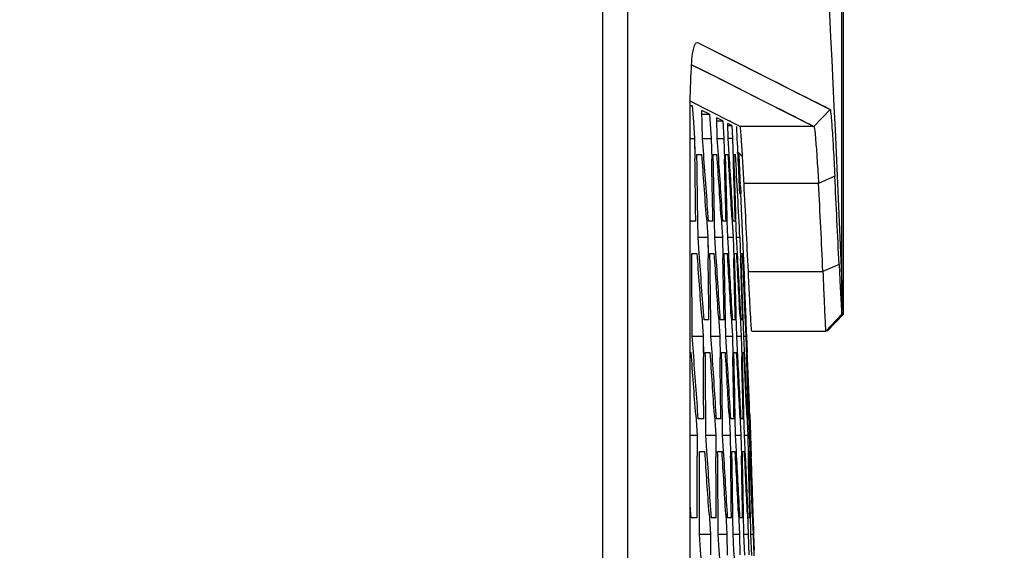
# Model space of a CAD drawing. Header units: millimetres. Extents: x 0 to 420, y 0 to 297.
# Tile 211 of 256: x 275.41 to 281.48, y 224.74 to 228.01. Entities that reach past the tile are written whole.
import ezdxf

# ---------------------------------------------------------------- set-up
doc = ezdxf.new("R2010")
doc.units = ezdxf.units.MM
doc.header["$LTSCALE"] = 23.1
doc.header["$PDMODE"] = 3
doc.header["$PDSIZE"] = 0.3125
doc.layers.get('0').update_dxf_attribs({"linetype": 'CONTINUOUS'})
doc.layers.get('Defpoints').update_dxf_attribs({"linetype": 'CONTINUOUS'})
doc.layers.add('02___PRT_ALL_AXES', color=7, linetype='CONTINUOUS')
doc.layers.add('DIM_PILOTEES', color=7, linetype='CONTINUOUS')
doc.styles.get("Standard").update_dxf_attribs({"font": 'txt', "width": 0.7})
doc.dimstyles.new('DIMSTYLE_3', dxfattribs={"dimtxt": 2.5, "dimasz": 3.5, "dimexe": 2, "dimexo": 0, "dimtad": 1, "dimdec": 0, "dimlfac": 5, "dimdsep": 46, "dimtxsty": 'Standard', "dimblk": '_FILLED', "dimblk1": '_FILLED', "dimblk2": '_FILLED', "dimcen": 0.09, "dimazin": 2, "dimtp": 0.5, "dimtm": 0.5, "dimtfac": 1, "dimtdec": 0, "dimtofl": 0, "dimtmove": 0, "dimatfit": 3, "dimldrblk": '_FILLED', "dimfxl": 0, "dimtolj": 1, "dimarcsym": 0})
doc.dimstyles.new('DIMSTYLE_9', dxfattribs={"dimtxt": 2.5, "dimasz": 3.5, "dimexe": 2, "dimexo": 0, "dimgap": 2.5, "dimtad": 1, "dimdsep": 46, "dimtxsty": 'Standard', "dimblk": '_FILLED', "dimblk1": '_FILLED', "dimblk2": '_FILLED', "dimcen": 0.09, "dimazin": 2, "dimtp": 0.5, "dimtm": 0.5, "dimtfac": 1, "dimtofl": 0, "dimtmove": 0, "dimatfit": 3, "dimldrblk": '_FILLED', "dimfxl": 0, "dimtolj": 1, "dimarcsym": 0})

# ---------------------------------------------------------------- blocks, each defined once
blk = doc.blocks.new('_FILLED')
at = {"color": 0, "linetype": 'ByBlock'}
blk.add_solid([(0, 0), (-1, 0.1429), (-1, -0.1429)], dxfattribs=at)
blk = doc.blocks.new('*D7')
at = {"layer": 'DIM_PILOTEES', "color": 2, "linetype": 'Continuous'}
for p, q in [((237.3576, 221.8616), (237.3576, 264.0659)), ((280.4801, 226.1986), (280.4801, 264.0659)), ((237.3576, 262.0659), (258.9188, 262.0659)), ((280.4801, 262.0659), (258.9188, 262.0659))]:
    blk.add_line(p, q, dxfattribs=at)
at = {"layer": 'DIM_PILOTEES', "color": 2, "linetype": 'Continuous', "xscale": 3.5, "yscale": 3.5, "zscale": 3.5, "rotation": 180}
blk.add_blockref('_FILLED', (237.3576, 262.0659), dxfattribs=at)
at = {"layer": 'DIM_PILOTEES', "color": 2, "linetype": 'Continuous', "xscale": 3.5, "yscale": 3.5, "zscale": 3.5}
blk.add_blockref('_FILLED', (280.4801, 262.0659), dxfattribs=at)
at = {"layer": 'DIM_PILOTEES', "color": 2, "linetype": 'Continuous', "insert": (258.9188, 265.1909), "char_height": 2.5, "width": 8.035714, "attachment_point": 2, "line_spacing_factor": 0.9}
blk.add_mtext('{\\ftxt;\\W0.0001;\\H0.0001;\\~}{\\ftxt;\\W2.1428571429;\\H2.5; }{\\ftxt;\\W0.0001;\\H0.0001;\\~}', dxfattribs=at)
blk = doc.blocks.new('*D8')
at = {"layer": 'DIM_PILOTEES', "color": 2, "linetype": 'Continuous'}
for p, q in [((243.7388, 246.623), (243.7388, 257.0461)), ((280.4888, 226.1986), (280.4888, 257.0461)), ((243.7388, 255.0461), (262.1138, 255.0461)), ((280.4888, 255.0461), (262.1138, 255.0461))]:
    blk.add_line(p, q, dxfattribs=at)
at = {"layer": 'DIM_PILOTEES', "color": 2, "linetype": 'Continuous', "xscale": 3.5, "yscale": 3.5, "zscale": 3.5, "rotation": 180}
blk.add_blockref('_FILLED', (243.7388, 255.0461), dxfattribs=at)
at = {"layer": 'DIM_PILOTEES', "color": 2, "linetype": 'Continuous', "xscale": 3.5, "yscale": 3.5, "zscale": 3.5}
blk.add_blockref('_FILLED', (280.4888, 255.0461), dxfattribs=at)
at = {"layer": 'DIM_PILOTEES', "color": 2, "linetype": 'Continuous', "insert": (262.1138, 258.1711), "char_height": 2.5, "width": 8.035714, "attachment_point": 2, "line_spacing_factor": 0.9}
blk.add_mtext('{\\ftxt;\\W0.0001;\\H0.0001;\\~}{\\ftxt;\\W2.1428571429;\\H2.5; }{\\ftxt;\\W0.0001;\\H0.0001;\\~}', dxfattribs=at)
blk = doc.blocks.new('*D16')
at = {"layer": 'Defpoints', "color": 0, "linetype": 'Continuous'}
for p in [(226.5932, 260.6283), (261.7388, 218.7434), (214.3873, 191.405), (309.0904, 191.405)]:
    blk.add_point(p, dxfattribs=at)
at = {"layer": 'DIM_PILOTEES', "color": 0, "linetype": 'Continuous', "lineweight": -2}
for p, q in [((214.3873, 191.405), (216.1194, 192.405)), ((309.0904, 191.405), (310.8224, 190.405))]:
    blk.add_line(p, q, dxfattribs=at)
blk.add_arc((261.7388, 218.7434), 54.6768, 333.66827, 206.33173, dxfattribs=at)
at = {"layer": 'DIM_PILOTEES', "color": 0, "linetype": 'Continuous', "lineweight": -2, "xscale": 3.5, "yscale": 3.5, "zscale": 3.5}
for p, rotation in [((214.3873, 191.405), 298.1658643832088), ((309.0904, 191.405), 241.8341356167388)]:
    blk.add_blockref('_FILLED', p, dxfattribs=dict(at, rotation=rotation))
at = {"layer": 'DIM_PILOTEES', "color": 0, "linetype": 'Continuous', "insert": (267.7853, 278.9507), "char_height": 2.5, "width": 24.821429, "attachment_point": 2, "rotation": 354.26515, "line_spacing_factor": 0.9}
blk.add_mtext('\\A1;{\\ftxt;\\W0.0001;\\H0.0001;\\~}{\\ftxt;\\W3.5952380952;\\H2.5; }{\\ftxt;\\W0.0001;\\H0.0001;\\~}{\\ftxt;\\W0.0001;\\H0.0001;\\~}{\\ftxt;\\W2.3571428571;\\H2.5; }{\\ftxt;\\W0.0001;\\H0.0001;\\~}{\\ftxt;\\W0.0001;\\H0.0001;\\~}{\\ftxt;\\W0.6666666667;\\H2.5; }{\\ftxt;\\W0.0001;\\H0.0001;\\~}', dxfattribs=at)

msp = doc.modelspace()

# ---------------------------------------------------------------- linework, layer by layer
at = {"color": 7, "linetype": 'Continuous'}
for p, q in [((279.005, 208.9357), (279.005, 228.5511)), ((279.16, 209.018), (279.16, 228.4688)), ((279.5798, 227.8722), (279.5891, 227.8744)), ((279.5891, 227.8744), (280.4072, 227.4618)), ((279.5529, 227.7376), (279.6234, 227.7018)), ((279.5546, 227.7369), (279.6504, 227.6887)), ((279.6504, 227.6887), (279.9252, 227.5501)), ((279.8402, 227.5931), (280.3073, 227.3571)), ((279.7946, 227.3857), (279.5444, 227.5118)), ((279.5441, 227.486), (279.5555, 227.486)), ((279.5441, 210.0077), (279.5441, 227.4791)), ((279.5555, 227.486), (279.5635, 227.3841)), ((279.663, 227.4319), (279.6164, 227.4553)), ((279.6196, 227.2834), (279.6164, 227.4553)), ((280.4072, 227.4618), (280.3073, 227.3571)), ((279.5635, 227.3841), (279.5714, 227.2834)), ((279.6169, 227.4319), (279.663, 227.4319)), ((279.663, 227.4319), (279.6736, 227.2834)), ((279.7447, 227.3907), (279.708, 227.4092)), ((279.7112, 227.2834), (279.708, 227.4092)), ((279.708, 227.3907), (279.7447, 227.3907)), ((279.7447, 227.3907), (279.7517, 227.2834)), ((279.7946, 227.3857), (279.7837, 227.3912)), ((279.8514, 227.3571), (279.7946, 227.3857)), ((280.2244, 227.399), (280.2513, 227.3854)), ((279.8009, 227.3624), (279.7756, 227.3751)), ((279.7785, 227.2834), (279.7756, 227.3751)), ((279.7756, 227.3624), (279.8009, 227.3624)), ((279.8009, 227.3624), (279.8054, 227.2834)), ((280.3073, 227.3571), (279.8514, 227.3571)), ((279.5441, 227.2834), (279.5714, 227.2834)), ((279.5714, 227.2834), (279.5732, 227.1557)), ((279.5714, 227.2834), (279.5728, 227.1832)), ((279.6196, 227.2834), (279.6736, 227.2834)), ((279.627, 227.1842), (279.6196, 227.2834)), ((279.6736, 227.2834), (279.6764, 227.1543)), ((279.7112, 227.2834), (279.7517, 227.2834)), ((279.7179, 227.184), (279.7112, 227.2834)), ((279.7517, 227.2834), (279.7552, 227.1548)), ((279.8054, 227.2834), (279.7785, 227.2834)), ((279.7864, 227.1533), (279.7785, 227.2834)), ((279.8054, 227.2834), (279.8099, 227.1533)), ((279.831, 227.2006), (279.8438, 227.1933)), ((279.5853, 227.1834), (279.6157, 227.1834)), ((279.6856, 227.1834), (279.7092, 227.1834)), ((279.7616, 227.1834), (279.7785, 227.1834)), ((279.8134, 227.1834), (279.8235, 227.1834)), ((280.4357, 227.0508), (280.3358, 227.005)), ((279.8563, 226.9634), (279.8563, 226.9434)), ((280.3358, 227.005), (279.8759, 227.005)), ((279.8498, 226.9434), (279.8563, 226.9434)), ((279.8728, 226.5734), (279.8567, 226.9434)), ((279.644, 226.7968), (279.6528, 226.6734)), ((279.644, 226.7968), (279.6528, 226.6734)), ((279.7349, 226.7972), (279.7429, 226.6734)), ((279.7349, 226.7972), (279.7429, 226.6734)), ((279.8015, 226.7983), (279.8087, 226.6754)), ((279.8016, 226.7983), (279.8088, 226.6734)), ((279.8302, 226.6734), (279.8263, 226.7989)), ((279.8302, 226.6734), (279.8263, 226.7989)), ((279.5781, 226.7734), (279.5443, 226.7734)), ((279.592, 226.6734), (279.5908, 226.7736)), ((279.6838, 226.7734), (279.6568, 226.7734)), ((279.6957, 226.6734), (279.6938, 226.7736)), ((279.6957, 226.6734), (279.6938, 226.7736)), ((279.7652, 226.7734), (279.7449, 226.7734)), ((279.7751, 226.6734), (279.7726, 226.7736)), ((279.7751, 226.6734), (279.7726, 226.7736)), ((279.8223, 226.7734), (279.8088, 226.7734)), ((279.592, 226.6734), (279.6528, 226.6734)), ((279.5994, 226.5743), (279.592, 226.6734)), ((279.6528, 226.6734), (279.6547, 226.5461)), ((279.6528, 226.6734), (279.6543, 226.5732)), ((279.6957, 226.6734), (279.7429, 226.6734)), ((279.7024, 226.5741), (279.6957, 226.6734)), ((279.7429, 226.6734), (279.7457, 226.5444)), ((279.7751, 226.6734), (279.8088, 226.6734)), ((279.7812, 226.5739), (279.7751, 226.6734)), ((279.8088, 226.6734), (279.8124, 226.5453)), ((279.8302, 226.6734), (279.8505, 226.6734)), ((279.8373, 226.5429), (279.8302, 226.6734)), ((279.8505, 226.6734), (279.855, 226.5433)), ((279.553, 226.5734), (279.5867, 226.5734)), ((279.6654, 226.5734), (279.6924, 226.5734)), ((279.7535, 226.5734), (279.7738, 226.5734)), ((279.8174, 226.5734), (279.8309, 226.5734)), ((279.8571, 226.5734), (279.8638, 226.5734)), ((279.8638, 226.5734), (279.8699, 226.4463)), ((279.8726, 226.5734), (279.8728, 226.5734)), ((279.8779, 226.442), (279.8726, 226.5734)), ((279.8779, 226.442), (279.8726, 226.5734)), ((280.4624, 226.5058), (280.3625, 226.463)), ((279.8699, 226.4463), (279.8817, 226.1913)), ((279.9025, 226.463), (280.3625, 226.463)), ((279.6151, 226.1869), (279.6239, 226.0634)), ((279.6151, 226.1869), (279.6239, 226.0634)), ((279.7182, 226.1865), (279.7261, 226.0634)), ((279.7182, 226.1865), (279.7261, 226.0634)), ((279.7969, 226.1877), (279.804, 226.0657)), ((279.7969, 226.1877), (279.8041, 226.0634)), ((279.8309, 226.0634), (279.8277, 226.1906)), ((279.8309, 226.0634), (279.8277, 226.1906)), ((279.8515, 226.1876), (279.8579, 226.0634)), ((279.8515, 226.1876), (279.8579, 226.0634)), ((279.8739, 226.0634), (279.87, 226.1881)), ((279.8739, 226.0634), (279.87, 226.1881)), ((279.8817, 226.1913), (279.8874, 226.0634)), ((280.4801, 226.1986), (280.3801, 226.0946)), ((280.3889, 226.0946), (280.4888, 226.1986)), ((280.4801, 226.1986), (280.4888, 226.1986)), ((279.5563, 226.0634), (279.5558, 226.1635)), ((279.6596, 226.1634), (279.6292, 226.1634)), ((279.6721, 226.0634), (279.6709, 226.1635)), ((279.7531, 226.1634), (279.7294, 226.1634)), ((279.7636, 226.0634), (279.7618, 226.1636)), ((279.7636, 226.0634), (279.7618, 226.1636)), ((279.8223, 226.1634), (279.8054, 226.1634)), ((279.8673, 226.1634), (279.8572, 226.1634)), ((279.5563, 226.0634), (279.6239, 226.0634)), ((279.5637, 225.9644), (279.5563, 226.0634)), ((279.6239, 226.0634), (279.6249, 225.9361)), ((279.6239, 226.0634), (279.6247, 225.9633)), ((279.6721, 226.0634), (279.7261, 226.0634)), ((279.6788, 225.9642), (279.6721, 226.0634)), ((279.7261, 226.0634), (279.728, 225.9331)), ((279.7636, 226.0634), (279.8041, 226.0634)), ((279.7697, 225.9639), (279.7636, 226.0634)), ((279.8041, 226.0634), (279.8068, 225.937)), ((279.8309, 226.0634), (279.8579, 226.0634)), ((279.838, 225.9322), (279.8309, 226.0634)), ((279.8579, 226.0634), (279.8614, 225.9359)), ((279.8739, 226.0634), (279.8874, 226.0634)), ((279.8802, 225.9328), (279.8739, 226.0634)), ((279.8874, 226.0634), (279.892, 225.9317)), ((279.8969, 225.9636), (279.8928, 226.0634)), ((279.8969, 225.9636), (279.8928, 226.0634)), ((279.9238, 226.0946), (280.3801, 226.0946)), ((279.5441, 225.9634), (279.5497, 225.9634)), ((279.6371, 225.9634), (279.6675, 225.9634)), ((279.7374, 225.9634), (279.761, 225.9634)), ((279.8134, 225.9634), (279.8302, 225.9634)), ((279.8652, 225.9634), (279.8753, 225.9634)), ((279.8927, 225.9634), (279.8961, 225.9634)), ((279.578, 225.5779), (279.5869, 225.4534)), ((279.578, 225.5779), (279.5869, 225.4534)), ((279.6933, 225.5764), (279.7012, 225.4534)), ((279.6933, 225.5764), (279.7012, 225.4534)), ((279.7839, 225.5821), (279.7914, 225.4534)), ((279.8508, 225.5773), (279.8571, 225.4551)), ((279.8508, 225.5773), (279.8572, 225.4534)), ((279.8786, 225.4534), (279.8754, 225.5811)), ((279.8786, 225.4534), (279.8754, 225.5811)), ((279.8933, 225.5781), (279.8989, 225.4534)), ((279.9096, 225.4534), (279.9056, 225.5786)), ((279.9096, 225.4534), (279.9056, 225.5786)), ((279.9115, 225.5799), (279.9163, 225.4534)), ((279.6272, 225.5534), (279.5935, 225.5534)), ((279.6405, 225.4534), (279.64, 225.5535)), ((279.7329, 225.5534), (279.7059, 225.5534)), ((279.7441, 225.4534), (279.7429, 225.5535)), ((279.7441, 225.4534), (279.7429, 225.5535)), ((279.8142, 225.5534), (279.794, 225.5534)), ((279.8235, 225.4534), (279.8216, 225.5535)), ((279.8714, 225.5534), (279.8579, 225.5534)), ((279.9043, 225.5534), (279.8975, 225.5534)), ((279.5441, 225.4534), (279.5869, 225.4534)), ((279.5869, 225.4534), (279.587, 225.3245)), ((279.5869, 225.4534), (279.587, 225.3534)), ((279.6405, 225.4534), (279.7012, 225.4534)), ((279.6472, 225.3543), (279.6405, 225.4534)), ((279.7012, 225.4534), (279.7023, 225.3222)), ((279.7441, 225.4534), (279.7914, 225.4534)), ((279.7502, 225.354), (279.7441, 225.4534)), ((279.7914, 225.4534), (279.7933, 225.3232)), ((279.8235, 225.4534), (279.8572, 225.4534)), ((279.8289, 225.3538), (279.8235, 225.4534)), ((279.8289, 225.3538), (279.8235, 225.4534)), ((279.8572, 225.4534), (279.8599, 225.3261)), ((279.8786, 225.4534), (279.8989, 225.4534)), ((279.8849, 225.3226), (279.8786, 225.4534)), ((279.8989, 225.4534), (279.9024, 225.3252)), ((279.9096, 225.4534), (279.9163, 225.4534)), ((279.9149, 225.3244), (279.9096, 225.4534)), ((279.9137, 225.3538), (279.9096, 225.4534)), ((279.9163, 225.4534), (279.9208, 225.3221)), ((279.6008, 225.3534), (279.6345, 225.3534)), ((279.7132, 225.3534), (279.7402, 225.3534)), ((279.8013, 225.3534), (279.8215, 225.3534)), ((279.8652, 225.3534), (279.8786, 225.3534)), ((279.9048, 225.3534), (279.9116, 225.3534)), ((279.5497, 224.9434), (279.5441, 225.0218)), ((279.5497, 224.9434), (279.5441, 225.0218)), ((279.6601, 224.9694), (279.6683, 224.8434)), ((279.6601, 224.9694), (279.6683, 224.8434)), ((279.7633, 224.967), (279.7705, 224.8434)), ((279.7633, 224.967), (279.7705, 224.8434)), ((279.8418, 224.9723), (279.8485, 224.8434)), ((279.8753, 224.8434), (279.8729, 224.9712)), ((279.8753, 224.8434), (279.8729, 224.9712)), ((279.8967, 224.9676), (279.9022, 224.8434)), ((279.9183, 224.8434), (279.9151, 224.9699)), ((279.9183, 224.8434), (279.9151, 224.9699)), ((279.927, 224.9692), (279.9318, 224.8434)), ((279.5869, 224.9434), (279.5497, 224.9434)), ((279.6008, 224.8434), (279.6009, 224.9434)), ((279.7046, 224.9434), (279.6742, 224.9434)), ((279.7165, 224.8434), (279.716, 224.9435)), ((279.7981, 224.9434), (279.7745, 224.9434)), ((279.808, 224.8434), (279.8068, 224.9435)), ((279.808, 224.8434), (279.8068, 224.9435)), ((279.8673, 224.9434), (279.8505, 224.9434)), ((279.9124, 224.9434), (279.9022, 224.9434)), ((279.9332, 224.9434), (279.9298, 224.9434)), ((279.9371, 224.8434), (279.934, 224.9434)), ((279.9371, 224.8434), (279.934, 224.9434)), ((279.6008, 224.8434), (279.6683, 224.8434)), ((279.6075, 224.7443), (279.6008, 224.8434)), ((279.6683, 224.8434), (279.6685, 224.7145)), ((279.6683, 224.8434), (279.6684, 224.7434)), ((279.7165, 224.8434), (279.7705, 224.8434)), ((279.7226, 224.7441), (279.7165, 224.8434)), ((279.7705, 224.8434), (279.7715, 224.7141)), ((279.808, 224.8434), (279.8485, 224.8434)), ((279.8134, 224.7439), (279.808, 224.8434)), ((279.8484, 224.8455), (279.8485, 224.8434)), ((279.8485, 224.8434), (279.8504, 224.7158)), ((279.8753, 224.8434), (279.9022, 224.8434)), ((279.8815, 224.7126), (279.8753, 224.8434)), ((279.9022, 224.8434), (279.9049, 224.7158)), ((279.9183, 224.8434), (279.9318, 224.8434)), ((279.9237, 224.7114), (279.9183, 224.8434)), ((279.9318, 224.8434), (279.9355, 224.7103)), ((279.9406, 224.7435), (279.9371, 224.8434))]:
    msp.add_line(p, q, dxfattribs=at)
for points in [[(279.5891, 227.8744), (279.7238, 227.8068), (279.8401, 227.748), (279.9397, 227.6982), (280.0248, 227.6549), (280.0972, 227.6185), (280.1587, 227.5873), (280.2108, 227.5606), (280.2549, 227.5387), (280.2925, 227.5195), (280.3243, 227.5037), (280.3511, 227.4897), (280.3735, 227.4788), (280.3921, 227.4695), (280.4072, 227.4618)], [(279.6234, 227.7018), (279.7405, 227.6433), (279.8402, 227.5931)], [(279.9252, 227.5501), (279.9976, 227.5136), (280.059, 227.4826), (280.1111, 227.4563), (280.1551, 227.434), (280.1927, 227.415)], [(280.2737, 227.3741), (280.2924, 227.3646), (280.3073, 227.3571)], [(279.8438, 227.1933), (279.855, 227.1846), (279.8646, 227.1746), (279.8667, 227.1719)]]:
    msp.add_lwpolyline(points, dxfattribs=at)
for centre, radius, start, end in [((95.3388, 218.7434), 184.6931, 2.544654, 2.672733), ((141.3923, 225.1983), 138.1948, 0.653042, 0.811575), ((141.3947, 225.0983), 138.2063, 0.694516, 0.864441), ((141.2268, 216.8499), 138.7742, 4.110313, 4.270368), ((141.2338, 216.9503), 138.7711, 4.059155, 4.229227), ((141.4111, 224.2831), 138.2951, 1.03177, 1.189598), ((141.4124, 224.1831), 138.3058, 1.073215, 1.243023), ((141.2817, 217.7682), 138.7473, 3.731177, 3.890997), ((141.2877, 217.8686), 138.7433, 3.679888, 3.849812), ((141.4208, 223.3678), 138.3863, 1.410159, 1.568134), ((141.421, 223.2677), 138.396, 1.451575, 1.621298), ((141.3275, 218.686), 138.7115, 3.352793, 3.51213), ((141.3332, 218.7863), 138.7058, 3.301094, 3.458311), ((141.4214, 222.4522), 138.4684, 1.788327, 1.945606), ((141.4202, 222.3521), 138.4775, 1.840217, 1.999383), ((141.3666, 219.6033), 138.6642, 2.922626, 3.133652), ((95.3388, 218.7434), 184.6996, 2.563331, 2.621843), ((279.6763, 226.9634), 0.18, 0, 19.24116), ((142.6068, 220.0224), 138.008, 2.692669, 2.919188), ((143.1459, 220.0152), 136.9085, 2.699371, 2.926452), ((143.9454, 220.0152), 136.5694, 2.706112, 2.933759), ((141.391, 225.4034), 138.1669, 0.315198, 0.485193), ((141.2195, 216.2399), 138.7525, 4.111, 4.271036), ((141.2269, 216.3403), 138.7504, 4.05976, 4.229899), ((141.4127, 224.5883), 138.2558, 0.652754, 0.811348), ((141.4147, 224.4883), 138.2664, 0.694207, 0.864066), ((141.2775, 217.1582), 138.7348, 3.731215, 3.891351), ((141.2838, 217.2586), 138.7317, 3.680196, 3.850171), ((141.4284, 223.6731), 138.347, 1.031382, 1.189181), ((141.4293, 223.5731), 138.3567, 1.07281, 1.242565), ((141.3263, 218.076), 138.708, 3.35262, 3.512219), ((141.3316, 218.1763), 138.704, 3.301154, 3.470999), ((141.435, 222.7578), 138.4292, 1.409722, 1.567846), ((141.4347, 222.6577), 138.4381, 1.462319, 1.620808), ((141.3661, 218.9932), 138.6721, 2.973876, 3.133525), ((141.371, 219.0934), 138.6666, 2.922518, 3.079552), ((141.4326, 221.8422), 138.5021, 1.78789, 1.945125), ((141.4311, 221.7421), 138.5102, 1.839443, 1.998909), ((141.4223, 220.8263), 138.5695, 2.165948, 2.322607), ((141.2102, 215.6298), 138.7249, 4.112256, 4.271891), ((141.2179, 215.7303), 138.7238, 4.060544, 4.230756), ((141.4093, 224.8934), 138.2196, 0.273593, 0.432252), ((141.412, 224.7934), 138.2301, 0.315051, 0.484971), ((141.2712, 216.5482), 138.7162, 3.731673, 3.891875), ((141.2779, 216.6486), 138.7141, 3.680665, 3.850699), ((141.431, 223.9783), 138.3108, 0.652494, 0.809813), ((141.4327, 223.8783), 138.3204, 0.69393, 0.863728), ((141.323, 217.4659), 138.6985, 3.354665, 3.512462), ((141.3287, 217.5662), 138.6954, 3.301359, 3.471248), ((141.4437, 223.0631), 138.3929, 1.03104, 1.189875), ((141.4443, 222.9631), 138.4016, 1.072452, 1.242162), ((141.366, 218.3832), 138.6716, 2.973797, 3.133537), ((141.3712, 218.4834), 138.6671, 2.922508, 3.079239), ((141.4473, 222.1478), 138.4659, 1.409348, 1.56767), ((141.4466, 222.0477), 138.4739, 1.462155, 1.620389), ((141.3997, 219.2999), 138.6358, 2.59556, 2.754982), ((141.4038, 219.4001), 138.6304, 2.543997, 2.700976), ((141.4419, 221.2322), 138.5298, 1.787533, 1.944077), ((141.44, 221.1321), 138.5369, 1.8393, 1.998524), ((141.4244, 220.2162), 138.5909, 2.218013, 2.376683), ((141.4008, 225.1984), 138.1863, 359.89427, 0.052297), ((141.4043, 225.0984), 138.1967, 359.93573, 0.105722), ((141.2629, 215.9382), 138.6916, 3.733577, 3.892569), ((141.2699, 216.0386), 138.6905, 3.681295, 3.851395), ((141.4286, 224.2834), 138.2776, 0.273478, 0.430446), ((141.431, 224.1834), 138.2871, 0.314918, 0.484771), ((141.3179, 216.856), 138.6828, 3.352946, 3.512858), ((141.3239, 216.9562), 138.6808, 3.301707, 3.471647), ((141.4474, 223.3683), 138.3597, 0.652263, 0.809557), ((141.4487, 223.2683), 138.3683, 0.693683, 0.863429), ((141.3637, 217.7732), 138.6652, 2.975994, 3.133685), ((141.3687, 217.8734), 138.6622, 2.922625, 3.092439), ((141.457, 222.4531), 138.4328, 1.030744, 1.189165), ((141.4571, 222.3531), 138.4406, 1.083585, 1.241814), ((141.4006, 218.6899), 138.6383, 2.595312, 2.754932), ((141.405, 218.7901), 138.6339, 2.543933, 2.700812), ((141.4576, 221.5378), 138.4967, 1.409035, 1.56704), ((141.4565, 221.4377), 138.5036, 1.461339, 1.620041), ((141.4283, 219.6062), 138.6025, 2.217547, 2.376484), ((141.4315, 219.7063), 138.5972, 2.165514, 2.323152), ((141.4491, 220.6222), 138.5515, 1.787253, 1.943959), ((141.26, 215.4286), 138.6608, 3.682086, 3.85226), ((141.3169, 216.3462), 138.6602, 3.3022, 3.472199), ((141.3648, 217.2634), 138.6506, 2.92287, 3.092727)]:
    msp.add_arc(centre, radius, start, end, dxfattribs=at)
msp.add_open_spline([(279.571, 227.8552), (279.573, 227.8612), (279.5753, 227.8676), (279.5798, 227.8722)], degree=3, dxfattribs=at)
for points, knots in [([(279.5441, 227.4791), (279.5441, 227.5591), (279.5488, 227.6839), (279.5561, 227.8117), (279.571, 227.8552)], [0, 0, 0, 0, 0.635095, 1, 1, 1, 1]), ([(280.4072, 227.4618), (280.4096, 227.4606), (280.4084, 227.4477), (280.4133, 227.4286), (280.4149, 227.3919), (280.4209, 227.3211), (280.4273, 227.2052), (280.4328, 227.1062), (280.4357, 227.0508)], [0, 0, 0, 0, 0.019732, 0.073004, 0.159375, 0.27712, 0.595942, 1, 1, 1, 1]), ([(279.8759, 227.005), (279.8734, 227.0527), (279.8687, 227.1375), (279.8631, 227.2368), (279.858, 227.2972), (279.8566, 227.3286), (279.8524, 227.345), (279.8535, 227.356), (279.8514, 227.3571)], [0, 0, 0, 0, 0.405954, 0.723332, 0.840477, 0.926698, 0.980128, 1, 1, 1, 1]), ([(280.3073, 227.3571), (280.3094, 227.3562), (280.3088, 227.3449), (280.3132, 227.3287), (280.3151, 227.2972), (280.3209, 227.2366), (280.3275, 227.1373), (280.3329, 227.0525), (280.3358, 227.005)], [0, 0, 0, 0, 0.019929, 0.07328, 0.159682, 0.277422, 0.596142, 1, 1, 1, 1]), ([(280.4624, 226.5058), (280.4644, 226.4636), (280.4682, 226.3889), (280.4721, 226.301), (280.4763, 226.2489), (280.4764, 226.221), (280.4804, 226.2094), (280.4783, 226.1986), (280.4801, 226.1986)], [0, 0, 0, 0, 0.411907, 0.732034, 0.848794, 0.933169, 0.983344, 1, 1, 1, 1]), ([(279.9238, 226.0946), (279.9216, 226.0946), (279.9243, 226.1082), (279.9192, 226.1225), (279.9191, 226.1566), (279.9157, 226.1984), (279.9131, 226.2524), (279.9083, 226.3415), (279.9049, 226.4129), (279.9025, 226.463)], [0, 0, 0, 0, 0.017794, 0.070081, 0.155929, 0.273325, 0.419836, 0.592409, 1, 1, 1, 1]), ([(280.3625, 226.463), (280.3644, 226.4124), (280.3673, 226.3404), (280.3713, 226.2506), (280.3735, 226.1965), (280.3765, 226.155), (280.3762, 226.1214), (280.381, 226.1076), (280.3781, 226.0946), (280.3801, 226.0946)], [0, 0, 0, 0, 0.411985, 0.585524, 0.732149, 0.848909, 0.93327, 0.983414, 1, 1, 1, 1])]:
    msp.add_open_spline(points, degree=3, knots=knots, dxfattribs=at)
at = {"layer": '02___PRT_ALL_AXES', "color": 7, "linetype": 'Continuous'}
msp.add_arc((95.367, 218.7434), 185.2719, 2.306166, 5.126426, dxfattribs=at)

# ---------------------------------------------------------------- dimensions: what is measured, and where the dimension line sits
at = {"layer": 'DIM_PILOTEES', "color": 2, "linetype": 'Continuous'}
dim = msp.add_angular_dim_3p(base=(226.5932, 260.6283), center=(261.7388, 218.7434), p1=(309.0904, 191.405), p2=(214.3873, 191.405), text='{\\ftxt;\\W0.0001;\\H0.0001;\\~}{\\ftxt;\\W3.5952380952;\\H2.5; }{\\ftxt;\\W0.0001;\\H0.0001;\\~}{\\ftxt;\\W0.0001;\\H0.0001;\\~}{\\ftxt;\\W2.3571428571;\\H2.5; }{\\ftxt;\\W0.0001;\\H0.0001;\\~}{\\ftxt;\\W0.0001;\\H0.0001;\\~}{\\ftxt;\\W0.6666666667;\\H2.5; }{\\ftxt;\\W0.0001;\\H0.0001;\\~}', dimstyle='DIMSTYLE_9', dxfattribs=at)
dim.commit()
dim.dimension.update_dxf_attribs({"geometry": '*D16', "text_midpoint": (267.2024, 273.1466), "dimtype": 165})
for base, p1, p2, picture, middle in [((280.4801, 262.0659), (237.3576, 221.8616), (280.4801, 226.1986), '*D7', (258.5617, 262.0659)), ((280.4888, 255.0461), (243.7388, 246.623), (280.4888, 226.1986), '*D8', (261.7567, 255.0461))]:
    dim = msp.add_linear_dim(base=base, p1=p1, p2=p2, text='{\\ftxt;\\W0.0001;\\H0.0001;\\~}{\\ftxt;\\W2.1428571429;\\H2.5; }{\\ftxt;\\W0.0001;\\H0.0001;\\~}', dimstyle='DIMSTYLE_3', dxfattribs=at)
    dim.commit()
    dim.dimension.update_dxf_attribs({"geometry": picture, "text_midpoint": middle, "dimtype": 160})

doc.saveas('drawing.dxf')
